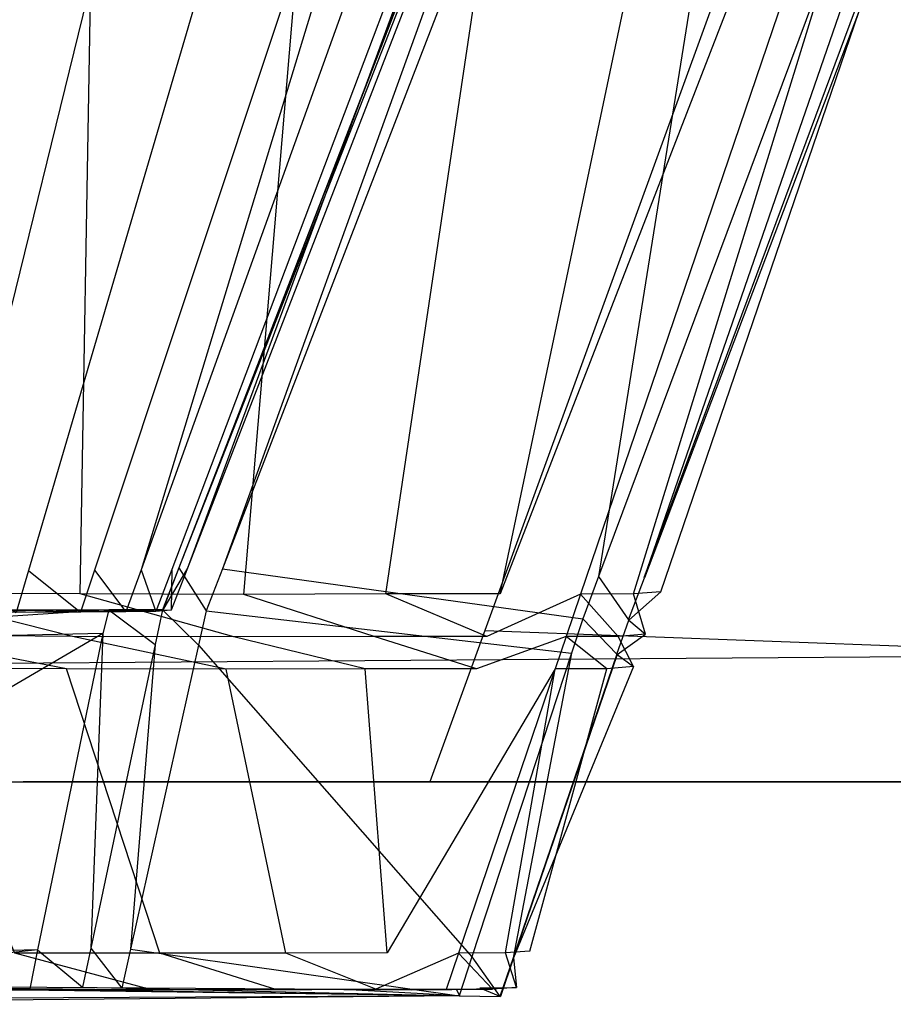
# Model space of a CAD drawing. Extents: x -0.24 to 0, y -0.189 to 0.
# Tile 13 of 19: x -0.05348 to -0.04393, y -0.18943 to -0.17866. Entities that reach past the tile are written whole.
import ezdxf

# ---------------------------------------------------------------- set-up
doc = ezdxf.new("R2010")
doc.units = 0
doc.layers.add('L2_GRIFF_N_A81900__0___REPLACEM', color=7, linetype='CONTINUOUS')
doc.layers.add('L3_FRONT_N_A81900__0___REPLACEM', color=7, linetype='CONTINUOUS')

msp = doc.modelspace()

# ---------------------------------------------------------------- linework, layer by layer
at = {"layer": 'L2_GRIFF_N_A81900__0___REPLACEM', "color": 254}
for points, invisible_edges in [([(-0.054797, -0.184932, 0.573464), (-0.055715, -0.166409, 0.566218), (-0.052499, -0.166435, 0.567114), (-0.054797, -0.184932, 0.573464)], 14), ([(-0.051853, -0.166444, 0.572583), (-0.054112, -0.166428, 0.571563), (-0.055325, -0.184704, 0.57786), (-0.051853, -0.166444, 0.572583)], 14), ([(-0.051743, -0.184661, 0.598678), (-0.044584, -0.166415, 0.58497), (-0.051648, -0.184664, 0.58376), (-0.051743, -0.184661, 0.598678)], 13), ([(-0.044584, -0.166415, 0.58497), (-0.051743, -0.184661, 0.598678), (-0.044683, -0.166444, 0.598705), (-0.044584, -0.166415, 0.58497)], 14), ([(-0.044928, -0.166441, 0.582495), (-0.051648, -0.184664, 0.58376), (-0.044584, -0.166415, 0.58497), (-0.044928, -0.166441, 0.582495)], 14), ([(-0.039714, -0.166419, 0.585124), (-0.04665, -0.18477, 0.598709), (-0.046471, -0.184922, 0.585193), (-0.039714, -0.166419, 0.585124)], 14), ([(-0.039714, -0.166419, 0.585124), (-0.039848, -0.166443, 0.598708), (-0.04665, -0.18477, 0.598709), (-0.039714, -0.166419, 0.585124)], 14), ([(-0.046471, -0.184922, 0.585193), (-0.040175, -0.166454, 0.581799), (-0.039714, -0.166419, 0.585124), (-0.046471, -0.184922, 0.585193)], 14), ([(-0.051853, -0.166444, 0.572583), (-0.055325, -0.184704, 0.57786), (-0.054289, -0.184699, 0.578543), (-0.051853, -0.166444, 0.572583)], 14), ([(-0.052499, -0.166435, 0.567114), (-0.052823, -0.184946, 0.574357), (-0.054797, -0.184932, 0.573464), (-0.052499, -0.166435, 0.567114)], 13), ([(-0.049806, -0.166447, 0.574016), (-0.051853, -0.166444, 0.572583), (-0.054289, -0.184699, 0.578543), (-0.049806, -0.166447, 0.574016)], 14), ([(-0.049806, -0.166447, 0.574016), (-0.054289, -0.184699, 0.578543), (-0.053388, -0.18469, 0.579386), (-0.049806, -0.166447, 0.574016)], 14), ([(-0.048026, -0.166443, 0.575786), (-0.049806, -0.166447, 0.574016), (-0.053388, -0.18469, 0.579386), (-0.048026, -0.166443, 0.575786)], 14), ([(-0.048026, -0.166443, 0.575786), (-0.053388, -0.18469, 0.579386), (-0.052665, -0.184685, 0.580358), (-0.048026, -0.166443, 0.575786)], 14), ([(-0.052823, -0.184946, 0.574357), (-0.052499, -0.166435, 0.567114), (-0.049468, -0.166457, 0.568484), (-0.052823, -0.184946, 0.574357)], 14), ([(-0.049468, -0.166457, 0.568484), (-0.051034, -0.18495, 0.575611), (-0.052823, -0.184946, 0.574357), (-0.049468, -0.166457, 0.568484)], 13), ([(-0.046597, -0.166442, 0.577827), (-0.048026, -0.166443, 0.575786), (-0.052665, -0.184685, 0.580358), (-0.046597, -0.166442, 0.577827)], 14), ([(-0.046597, -0.166442, 0.577827), (-0.052665, -0.184685, 0.580358), (-0.052156, -0.184682, 0.581437), (-0.046597, -0.166442, 0.577827)], 14), ([(-0.046597, -0.166442, 0.577827), (-0.052156, -0.184682, 0.581437), (-0.045592, -0.166444, 0.580092), (-0.046597, -0.166442, 0.577827)], 14), ([(-0.045592, -0.166444, 0.580092), (-0.052156, -0.184682, 0.581437), (-0.05182, -0.184679, 0.582581), (-0.045592, -0.166444, 0.580092)], 14), ([(-0.044928, -0.166441, 0.582495), (-0.045592, -0.166444, 0.580092), (-0.05182, -0.184679, 0.582581), (-0.044928, -0.166441, 0.582495)], 14), ([(-0.051648, -0.184664, 0.58376), (-0.044928, -0.166441, 0.582495), (-0.05182, -0.184679, 0.582581), (-0.051648, -0.184664, 0.58376)], 13), ([(-0.051745, -0.184661, 0.599014), (-0.044683, -0.166444, 0.598705), (-0.051743, -0.184661, 0.598678), (-0.051745, -0.184661, 0.599014)], 13), ([(-0.044683, -0.166444, 0.598705), (-0.051745, -0.184661, 0.599014), (-0.044685, -0.166444, 0.599014), (-0.044683, -0.166444, 0.598705)], 14), ([(-0.051267, -0.184671, 0.599014), (-0.044685, -0.166444, 0.599014), (-0.051745, -0.184661, 0.599014), (-0.051267, -0.184671, 0.599014)], 13), ([(-0.047153, -0.184756, 0.599014), (-0.044232, -0.166444, 0.599014), (-0.051267, -0.184671, 0.599014), (-0.047153, -0.184756, 0.599014)], 13), ([(-0.044685, -0.166444, 0.599014), (-0.051267, -0.184671, 0.599014), (-0.044232, -0.166444, 0.599014), (-0.044685, -0.166444, 0.599014)], 14), ([(-0.051034, -0.18495, 0.575611), (-0.049468, -0.166457, 0.568484), (-0.046722, -0.166463, 0.57041), (-0.051034, -0.18495, 0.575611)], 14), ([(-0.046722, -0.166463, 0.57041), (-0.049479, -0.184946, 0.577159), (-0.051034, -0.18495, 0.575611), (-0.046722, -0.166463, 0.57041)], 13), ([(-0.044333, -0.166457, 0.572787), (-0.04823, -0.184945, 0.578945), (-0.049479, -0.184946, 0.577159), (-0.044333, -0.166457, 0.572787)], 13), ([(-0.049479, -0.184946, 0.577159), (-0.046722, -0.166463, 0.57041), (-0.044333, -0.166457, 0.572787), (-0.049479, -0.184946, 0.577159)], 14), ([(-0.041066, -0.166458, 0.578572), (-0.04823, -0.184945, 0.578945), (-0.042415, -0.166456, 0.575529), (-0.041066, -0.166458, 0.578572)], 14), ([(-0.04823, -0.184945, 0.578945), (-0.044333, -0.166457, 0.572787), (-0.042415, -0.166456, 0.575529), (-0.04823, -0.184945, 0.578945)], 14), ([(-0.04823, -0.184945, 0.578945), (-0.041066, -0.166458, 0.578572), (-0.047351, -0.184947, 0.580926), (-0.04823, -0.184945, 0.578945)], 13), ([(-0.041066, -0.166458, 0.578572), (-0.046771, -0.184944, 0.583028), (-0.047351, -0.184947, 0.580926), (-0.041066, -0.166458, 0.578572)], 13), ([(-0.046654, -0.184766, 0.599014), (-0.040325, -0.166444, 0.599014), (-0.047153, -0.184756, 0.599014), (-0.046654, -0.184766, 0.599014)], 13), ([(-0.044232, -0.166444, 0.599014), (-0.047153, -0.184756, 0.599014), (-0.040325, -0.166444, 0.599014), (-0.044232, -0.166444, 0.599014)], 14), ([(-0.040175, -0.166454, 0.581799), (-0.046471, -0.184922, 0.585193), (-0.046771, -0.184944, 0.583028), (-0.040175, -0.166454, 0.581799)], 13), ([(-0.046771, -0.184944, 0.583028), (-0.041066, -0.166458, 0.578572), (-0.040175, -0.166454, 0.581799), (-0.046771, -0.184944, 0.583028)], 14), ([(-0.039848, -0.166443, 0.598708), (-0.046654, -0.184766, 0.599014), (-0.04665, -0.18477, 0.598709), (-0.039848, -0.166443, 0.598708)], 13), ([(-0.046654, -0.184766, 0.599014), (-0.039848, -0.166443, 0.598708), (-0.039851, -0.166444, 0.599014), (-0.046654, -0.184766, 0.599014)], 14), ([(-0.040325, -0.166444, 0.599014), (-0.046654, -0.184766, 0.599014), (-0.039851, -0.166444, 0.599014), (-0.040325, -0.166444, 0.599014)], 14), ([(-0.054289, -0.184699, 0.578543), (-0.053523, -0.18515, 0.579476), (-0.053388, -0.18469, 0.579386), (-0.054289, -0.184699, 0.578543)], 14), ([(-0.052817, -0.185144, 0.580422), (-0.053388, -0.18469, 0.579386), (-0.053523, -0.18515, 0.579476), (-0.052817, -0.185144, 0.580422)], 13), ([(-0.053388, -0.18469, 0.579386), (-0.052817, -0.185144, 0.580422), (-0.052665, -0.184685, 0.580358), (-0.053388, -0.18469, 0.579386)], 14), ([(-0.052321, -0.185141, 0.581471), (-0.052665, -0.184685, 0.580358), (-0.052817, -0.185144, 0.580422), (-0.052321, -0.185141, 0.581471)], 13), ([(-0.052665, -0.184685, 0.580358), (-0.052321, -0.185141, 0.581471), (-0.052156, -0.184682, 0.581437), (-0.052665, -0.184685, 0.580358)], 14), ([(-0.051994, -0.185137, 0.582583), (-0.052156, -0.184682, 0.581437), (-0.052321, -0.185141, 0.581471), (-0.051994, -0.185137, 0.582583)], 13), ([(-0.052156, -0.184682, 0.581437), (-0.051994, -0.185137, 0.582583), (-0.05182, -0.184679, 0.582581), (-0.052156, -0.184682, 0.581437)], 14), ([(-0.051826, -0.185123, 0.58373), (-0.05182, -0.184679, 0.582581), (-0.051994, -0.185137, 0.582583), (-0.051826, -0.185123, 0.58373)], 13), ([(-0.051444, -0.185129, 0.599014), (-0.051745, -0.184661, 0.599014), (-0.051922, -0.185119, 0.599014), (-0.051444, -0.185129, 0.599014)], 13), ([(-0.051922, -0.185119, 0.599014), (-0.051743, -0.184661, 0.598678), (-0.05192, -0.185119, 0.598677), (-0.051922, -0.185119, 0.599014)], 13), ([(-0.051743, -0.184661, 0.598678), (-0.051922, -0.185119, 0.599014), (-0.051745, -0.184661, 0.599014), (-0.051743, -0.184661, 0.598678)], 14), ([(-0.051648, -0.184664, 0.58376), (-0.05192, -0.185119, 0.598677), (-0.051743, -0.184661, 0.598678), (-0.051648, -0.184664, 0.58376)], 14), ([(-0.05192, -0.185119, 0.598677), (-0.051648, -0.184664, 0.58376), (-0.051826, -0.185123, 0.58373), (-0.05192, -0.185119, 0.598677)], 13), ([(-0.05182, -0.184679, 0.582581), (-0.051826, -0.185123, 0.58373), (-0.051648, -0.184664, 0.58376), (-0.05182, -0.184679, 0.582581)], 14), ([(-0.051745, -0.184661, 0.599014), (-0.051444, -0.185129, 0.599014), (-0.051267, -0.184671, 0.599014), (-0.051745, -0.184661, 0.599014)], 14), ([(-0.047325, -0.185217, 0.599014), (-0.051267, -0.184671, 0.599014), (-0.051444, -0.185129, 0.599014), (-0.047325, -0.185217, 0.599014)], 13), ([(-0.051267, -0.184671, 0.599014), (-0.047325, -0.185217, 0.599014), (-0.047153, -0.184756, 0.599014), (-0.051267, -0.184671, 0.599014)], 14), ([(-0.046825, -0.185227, 0.599014), (-0.047153, -0.184756, 0.599014), (-0.047325, -0.185217, 0.599014), (-0.046825, -0.185227, 0.599014)], 13), ([(-0.047153, -0.184756, 0.599014), (-0.046825, -0.185227, 0.599014), (-0.046654, -0.184766, 0.599014), (-0.047153, -0.184756, 0.599014)], 14), ([(-0.046825, -0.185227, 0.599014), (-0.04665, -0.18477, 0.598709), (-0.046654, -0.184766, 0.599014), (-0.046825, -0.185227, 0.599014)], 14), ([(-0.04665, -0.18477, 0.598709), (-0.046825, -0.185227, 0.599014), (-0.046821, -0.185231, 0.598709), (-0.04665, -0.18477, 0.598709)], 13), ([(-0.046821, -0.185231, 0.598709), (-0.046471, -0.184922, 0.585193), (-0.04665, -0.18477, 0.598709), (-0.046821, -0.185231, 0.598709)], 14), ([(-0.054797, -0.184932, 0.573464), (-0.052907, -0.185411, 0.574504), (-0.054854, -0.185398, 0.573624), (-0.054797, -0.184932, 0.573464)], 13), ([(-0.052907, -0.185411, 0.574504), (-0.054797, -0.184932, 0.573464), (-0.052823, -0.184946, 0.574357), (-0.052907, -0.185411, 0.574504)], 14), ([(-0.052823, -0.184946, 0.574357), (-0.051143, -0.185415, 0.575742), (-0.052907, -0.185411, 0.574504), (-0.052823, -0.184946, 0.574357)], 13), ([(-0.051143, -0.185415, 0.575742), (-0.052823, -0.184946, 0.574357), (-0.051034, -0.18495, 0.575611), (-0.051143, -0.185415, 0.575742)], 14), ([(-0.051034, -0.18495, 0.575611), (-0.049608, -0.185411, 0.577268), (-0.051143, -0.185415, 0.575742), (-0.051034, -0.18495, 0.575611)], 13), ([(-0.049608, -0.185411, 0.577268), (-0.051034, -0.18495, 0.575611), (-0.049479, -0.184946, 0.577159), (-0.049608, -0.185411, 0.577268)], 14), ([(-0.049479, -0.184946, 0.577159), (-0.048376, -0.185411, 0.57903), (-0.049608, -0.185411, 0.577268), (-0.049479, -0.184946, 0.577159)], 13), ([(-0.048376, -0.185411, 0.57903), (-0.049479, -0.184946, 0.577159), (-0.04823, -0.184945, 0.578945), (-0.048376, -0.185411, 0.57903)], 14), ([(-0.047351, -0.184947, 0.580926), (-0.048376, -0.185411, 0.57903), (-0.04823, -0.184945, 0.578945), (-0.047351, -0.184947, 0.580926)], 14), ([(-0.048376, -0.185411, 0.57903), (-0.047351, -0.184947, 0.580926), (-0.047509, -0.185412, 0.580985), (-0.048376, -0.185411, 0.57903)], 13), ([(-0.047351, -0.184947, 0.580926), (-0.046937, -0.18541, 0.583058), (-0.047509, -0.185412, 0.580985), (-0.047351, -0.184947, 0.580926)], 13), ([(-0.046937, -0.18541, 0.583058), (-0.047351, -0.184947, 0.580926), (-0.046771, -0.184944, 0.583028), (-0.046937, -0.18541, 0.583058)], 14), ([(-0.046771, -0.184944, 0.583028), (-0.046641, -0.185387, 0.585195), (-0.046937, -0.18541, 0.583058), (-0.046771, -0.184944, 0.583028)], 13), ([(-0.046471, -0.184922, 0.585193), (-0.046821, -0.185231, 0.598709), (-0.046641, -0.185387, 0.585195), (-0.046471, -0.184922, 0.585193)], 13), ([(-0.046641, -0.185387, 0.585195), (-0.046771, -0.184944, 0.583028), (-0.046471, -0.184922, 0.585193), (-0.046641, -0.185387, 0.585195)], 14), ([(-0.058743, -0.185524, 0.599014), (-0.052509, -0.18512, 0.599014), (-0.058744, -0.18513, 0.599014), (-0.058743, -0.185524, 0.599014)], 13), ([(-0.052509, -0.18512, 0.599014), (-0.05874, -0.18513, 0.598695), (-0.058744, -0.18513, 0.599014), (-0.052509, -0.18512, 0.599014)], 14), ([(-0.052509, -0.18512, 0.599014), (-0.058743, -0.185524, 0.599014), (-0.052573, -0.185377, 0.599014), (-0.052509, -0.18512, 0.599014)], 14), ([(-0.05874, -0.18513, 0.598695), (-0.052509, -0.18512, 0.599014), (-0.052505, -0.18512, 0.598679), (-0.05874, -0.18513, 0.598695)], 13), ([(-0.05874, -0.18513, 0.598695), (-0.052505, -0.18512, 0.598679), (-0.058446, -0.185161, 0.577717), (-0.05874, -0.18513, 0.598695)], 14), ([(-0.052505, -0.18512, 0.598679), (-0.056716, -0.185163, 0.578074), (-0.058446, -0.185161, 0.577717), (-0.052505, -0.18512, 0.598679)], 14), ([(-0.052505, -0.18512, 0.598679), (-0.053319, -0.185145, 0.580724), (-0.056716, -0.185163, 0.578074), (-0.052505, -0.18512, 0.598679)], 14), ([(-0.053319, -0.185145, 0.580724), (-0.054763, -0.185158, 0.579117), (-0.056716, -0.185163, 0.578074), (-0.053319, -0.185145, 0.580724)], 14), ([(-0.053319, -0.185145, 0.580724), (-0.053959, -0.18515, 0.579867), (-0.054763, -0.185158, 0.579117), (-0.053319, -0.185145, 0.580724)], 14), ([(-0.053959, -0.18515, 0.579867), (-0.052817, -0.185144, 0.580422), (-0.053523, -0.18515, 0.579476), (-0.053959, -0.18515, 0.579867)], 13), ([(-0.052817, -0.185144, 0.580422), (-0.053959, -0.18515, 0.579867), (-0.053319, -0.185145, 0.580724), (-0.052817, -0.185144, 0.580422)], 14), ([(-0.052505, -0.18512, 0.598679), (-0.052564, -0.185139, 0.582708), (-0.053319, -0.185145, 0.580724), (-0.052505, -0.18512, 0.598679)], 14), ([(-0.052564, -0.185139, 0.582708), (-0.052867, -0.185143, 0.581679), (-0.053319, -0.185145, 0.580724), (-0.052564, -0.185139, 0.582708)], 14), ([(-0.053319, -0.185145, 0.580724), (-0.052321, -0.185141, 0.581471), (-0.052817, -0.185144, 0.580422), (-0.053319, -0.185145, 0.580724)], 13), ([(-0.052321, -0.185141, 0.581471), (-0.053319, -0.185145, 0.580724), (-0.052867, -0.185143, 0.581679), (-0.052321, -0.185141, 0.581471)], 14), ([(-0.052867, -0.185143, 0.581679), (-0.051994, -0.185137, 0.582583), (-0.052321, -0.185141, 0.581471), (-0.052867, -0.185143, 0.581679)], 13), ([(-0.051994, -0.185137, 0.582583), (-0.052867, -0.185143, 0.581679), (-0.052564, -0.185139, 0.582708), (-0.051994, -0.185137, 0.582583)], 14), ([(-0.052002, -0.185497, 0.599014), (-0.052509, -0.18512, 0.599014), (-0.052573, -0.185377, 0.599014), (-0.052002, -0.185497, 0.599014)], 13), ([(-0.052505, -0.18512, 0.598679), (-0.052409, -0.185125, 0.58377), (-0.052564, -0.185139, 0.582708), (-0.052505, -0.18512, 0.598679)], 14), ([(-0.052564, -0.185139, 0.582708), (-0.051826, -0.185123, 0.58373), (-0.051994, -0.185137, 0.582583), (-0.052564, -0.185139, 0.582708)], 13), ([(-0.051826, -0.185123, 0.58373), (-0.052564, -0.185139, 0.582708), (-0.052409, -0.185125, 0.58377), (-0.051826, -0.185123, 0.58373)], 14), ([(-0.052509, -0.18512, 0.599014), (-0.052002, -0.185497, 0.599014), (-0.051922, -0.185119, 0.599014), (-0.052509, -0.18512, 0.599014)], 14), ([(-0.051922, -0.185119, 0.599014), (-0.052505, -0.18512, 0.598679), (-0.052509, -0.18512, 0.599014), (-0.051922, -0.185119, 0.599014)], 14), ([(-0.05192, -0.185119, 0.598677), (-0.052409, -0.185125, 0.58377), (-0.052505, -0.18512, 0.598679), (-0.05192, -0.185119, 0.598677)], 14), ([(-0.052505, -0.18512, 0.598679), (-0.051922, -0.185119, 0.599014), (-0.05192, -0.185119, 0.598677), (-0.052505, -0.18512, 0.598679)], 13), ([(-0.052409, -0.185125, 0.58377), (-0.05192, -0.185119, 0.598677), (-0.051826, -0.185123, 0.58373), (-0.052409, -0.185125, 0.58377)], 13), ([(-0.051529, -0.185507, 0.599014), (-0.051922, -0.185119, 0.599014), (-0.052002, -0.185497, 0.599014), (-0.051529, -0.185507, 0.599014)], 13), ([(-0.051922, -0.185119, 0.599014), (-0.051529, -0.185507, 0.599014), (-0.051444, -0.185129, 0.599014), (-0.051922, -0.185119, 0.599014)], 14), ([(-0.047449, -0.185594, 0.599014), (-0.051444, -0.185129, 0.599014), (-0.051529, -0.185507, 0.599014), (-0.047449, -0.185594, 0.599014)], 13), ([(-0.051444, -0.185129, 0.599014), (-0.047449, -0.185594, 0.599014), (-0.047325, -0.185217, 0.599014), (-0.051444, -0.185129, 0.599014)], 14), ([(-0.046954, -0.185605, 0.599014), (-0.047325, -0.185217, 0.599014), (-0.047449, -0.185594, 0.599014), (-0.046954, -0.185605, 0.599014)], 13), ([(-0.047325, -0.185217, 0.599014), (-0.046954, -0.185605, 0.599014), (-0.046825, -0.185227, 0.599014), (-0.047325, -0.185217, 0.599014)], 14), ([(-0.046954, -0.185605, 0.599014), (-0.046821, -0.185231, 0.598709), (-0.046825, -0.185227, 0.599014), (-0.046954, -0.185605, 0.599014)], 14), ([(-0.046821, -0.185231, 0.598709), (-0.046954, -0.185605, 0.599014), (-0.04695, -0.185608, 0.598709), (-0.046821, -0.185231, 0.598709)], 13), ([(-0.04695, -0.185608, 0.598709), (-0.046641, -0.185387, 0.585195), (-0.046821, -0.185231, 0.598709), (-0.04695, -0.185608, 0.598709)], 14), ([(-0.058735, -0.188989, 0.599014), (-0.052573, -0.185377, 0.599014), (-0.058743, -0.185524, 0.599014), (-0.058735, -0.188989, 0.599014)], 13), ([(-0.052573, -0.185377, 0.599014), (-0.058735, -0.188989, 0.599014), (-0.053289, -0.188838, 0.599014), (-0.052573, -0.185377, 0.599014)], 14), ([(-0.052705, -0.188822, 0.599014), (-0.052573, -0.185377, 0.599014), (-0.053289, -0.188838, 0.599014), (-0.052705, -0.188822, 0.599014)], 13), ([(-0.052573, -0.185377, 0.599014), (-0.052705, -0.188822, 0.599014), (-0.052002, -0.185497, 0.599014), (-0.052573, -0.185377, 0.599014)], 14), ([(-0.046641, -0.185387, 0.585195), (-0.04695, -0.185608, 0.598709), (-0.04677, -0.185741, 0.585196), (-0.046641, -0.185387, 0.585195)], 13), ([(-0.04677, -0.185741, 0.585196), (-0.046937, -0.18541, 0.583058), (-0.046641, -0.185387, 0.585195), (-0.04677, -0.185741, 0.585196)], 14), ([(-0.054854, -0.185398, 0.573624), (-0.052971, -0.185765, 0.574617), (-0.054898, -0.185751, 0.573745), (-0.054854, -0.185398, 0.573624)], 13), ([(-0.052971, -0.185765, 0.574617), (-0.054854, -0.185398, 0.573624), (-0.052907, -0.185411, 0.574504), (-0.052971, -0.185765, 0.574617)], 14), ([(-0.052907, -0.185411, 0.574504), (-0.051225, -0.185768, 0.575841), (-0.052971, -0.185765, 0.574617), (-0.052907, -0.185411, 0.574504)], 13), ([(-0.051225, -0.185768, 0.575841), (-0.052907, -0.185411, 0.574504), (-0.051143, -0.185415, 0.575742), (-0.051225, -0.185768, 0.575841)], 14), ([(-0.051143, -0.185415, 0.575742), (-0.049706, -0.185765, 0.577352), (-0.051225, -0.185768, 0.575841), (-0.051143, -0.185415, 0.575742)], 13), ([(-0.049706, -0.185765, 0.577352), (-0.051143, -0.185415, 0.575742), (-0.049608, -0.185411, 0.577268), (-0.049706, -0.185765, 0.577352)], 14), ([(-0.049608, -0.185411, 0.577268), (-0.048487, -0.185764, 0.579096), (-0.049706, -0.185765, 0.577352), (-0.049608, -0.185411, 0.577268)], 13), ([(-0.048487, -0.185764, 0.579096), (-0.049608, -0.185411, 0.577268), (-0.048376, -0.185411, 0.57903), (-0.048487, -0.185764, 0.579096)], 14), ([(-0.047509, -0.185412, 0.580985), (-0.048487, -0.185764, 0.579096), (-0.048376, -0.185411, 0.57903), (-0.047509, -0.185412, 0.580985)], 14), ([(-0.048487, -0.185764, 0.579096), (-0.047509, -0.185412, 0.580985), (-0.047629, -0.185766, 0.58103), (-0.048487, -0.185764, 0.579096)], 13), ([(-0.047509, -0.185412, 0.580985), (-0.047063, -0.185763, 0.583082), (-0.047629, -0.185766, 0.58103), (-0.047509, -0.185412, 0.580985)], 13), ([(-0.047063, -0.185763, 0.583082), (-0.047509, -0.185412, 0.580985), (-0.046937, -0.18541, 0.583058), (-0.047063, -0.185763, 0.583082)], 14), ([(-0.046937, -0.18541, 0.583058), (-0.04677, -0.185741, 0.585196), (-0.047063, -0.185763, 0.583082), (-0.046937, -0.18541, 0.583058)], 13), ([(-0.052272, -0.188832, 0.599014), (-0.052002, -0.185497, 0.599014), (-0.052705, -0.188822, 0.599014), (-0.052272, -0.188832, 0.599014)], 13), ([(-0.052002, -0.185497, 0.599014), (-0.052272, -0.188832, 0.599014), (-0.051529, -0.185507, 0.599014), (-0.052002, -0.185497, 0.599014)], 14), ([(-0.048539, -0.188916, 0.599014), (-0.051529, -0.185507, 0.599014), (-0.052272, -0.188832, 0.599014), (-0.048539, -0.188916, 0.599014)], 13), ([(-0.051529, -0.185507, 0.599014), (-0.048539, -0.188916, 0.599014), (-0.047449, -0.185594, 0.599014), (-0.051529, -0.185507, 0.599014)], 14), ([(-0.048086, -0.188926, 0.599014), (-0.047449, -0.185594, 0.599014), (-0.048539, -0.188916, 0.599014), (-0.048086, -0.188926, 0.599014)], 13), ([(-0.047449, -0.185594, 0.599014), (-0.048086, -0.188926, 0.599014), (-0.046954, -0.185605, 0.599014), (-0.047449, -0.185594, 0.599014)], 14), ([(-0.048082, -0.188925, 0.59871), (-0.046954, -0.185605, 0.599014), (-0.048086, -0.188926, 0.599014), (-0.048082, -0.188925, 0.59871)], 13), ([(-0.046954, -0.185605, 0.599014), (-0.048082, -0.188925, 0.59871), (-0.04695, -0.185608, 0.598709), (-0.046954, -0.185605, 0.599014)], 14), ([(-0.04695, -0.185608, 0.598709), (-0.048082, -0.188925, 0.59871), (-0.04677, -0.185741, 0.585196), (-0.04695, -0.185608, 0.598709)], 14), ([(-0.053535, -0.188874, 0.575604), (-0.054898, -0.185751, 0.573745), (-0.052971, -0.185765, 0.574617), (-0.053535, -0.188874, 0.575604)], 14), ([(-0.052971, -0.185765, 0.574617), (-0.05195, -0.188877, 0.576716), (-0.053535, -0.188874, 0.575604), (-0.052971, -0.185765, 0.574617)], 13), ([(-0.05195, -0.188877, 0.576716), (-0.052971, -0.185765, 0.574617), (-0.051225, -0.185768, 0.575841), (-0.05195, -0.188877, 0.576716)], 14), ([(-0.051225, -0.185768, 0.575841), (-0.050572, -0.188874, 0.578087), (-0.05195, -0.188877, 0.576716), (-0.051225, -0.185768, 0.575841)], 13), ([(-0.050572, -0.188874, 0.578087), (-0.051225, -0.185768, 0.575841), (-0.049706, -0.185765, 0.577352), (-0.050572, -0.188874, 0.578087)], 14), ([(-0.049706, -0.185765, 0.577352), (-0.049465, -0.188873, 0.57967), (-0.050572, -0.188874, 0.578087), (-0.049706, -0.185765, 0.577352)], 13), ([(-0.049465, -0.188873, 0.57967), (-0.049706, -0.185765, 0.577352), (-0.048487, -0.185764, 0.579096), (-0.049465, -0.188873, 0.57967)], 14), ([(-0.047629, -0.185766, 0.58103), (-0.049465, -0.188873, 0.57967), (-0.048487, -0.185764, 0.579096), (-0.047629, -0.185766, 0.58103)], 14), ([(-0.049465, -0.188873, 0.57967), (-0.047629, -0.185766, 0.58103), (-0.048686, -0.188875, 0.581426), (-0.049465, -0.188873, 0.57967)], 13), ([(-0.047629, -0.185766, 0.58103), (-0.048172, -0.188872, 0.583289), (-0.048686, -0.188875, 0.581426), (-0.047629, -0.185766, 0.58103)], 13), ([(-0.047063, -0.185763, 0.583082), (-0.047906, -0.188852, 0.585208), (-0.048172, -0.188872, 0.583289), (-0.047063, -0.185763, 0.583082)], 13), ([(-0.048172, -0.188872, 0.583289), (-0.047629, -0.185766, 0.58103), (-0.047063, -0.185763, 0.583082), (-0.048172, -0.188872, 0.583289)], 14), ([(-0.04677, -0.185741, 0.585196), (-0.048082, -0.188925, 0.59871), (-0.047906, -0.188852, 0.585208), (-0.04677, -0.185741, 0.585196)], 14), ([(-0.047906, -0.188852, 0.585208), (-0.047063, -0.185763, 0.583082), (-0.04677, -0.185741, 0.585196), (-0.047906, -0.188852, 0.585208)], 14), ([(-0.053289, -0.188838, 0.599014), (-0.052795, -0.189247, 0.599014), (-0.052705, -0.188822, 0.599014), (-0.053289, -0.188838, 0.599014)], 14), ([(-0.052367, -0.189257, 0.599014), (-0.052705, -0.188822, 0.599014), (-0.052795, -0.189247, 0.599014), (-0.052367, -0.189257, 0.599014)], 13), ([(-0.052705, -0.188822, 0.599014), (-0.052367, -0.189257, 0.599014), (-0.052272, -0.188832, 0.599014), (-0.052705, -0.188822, 0.599014)], 14), ([(-0.048679, -0.189341, 0.599014), (-0.052272, -0.188832, 0.599014), (-0.052367, -0.189257, 0.599014), (-0.048679, -0.189341, 0.599014)], 13), ([(-0.052272, -0.188832, 0.599014), (-0.048679, -0.189341, 0.599014), (-0.048539, -0.188916, 0.599014), (-0.052272, -0.188832, 0.599014)], 14), ([(-0.058734, -0.189433, 0.599014), (-0.053289, -0.188838, 0.599014), (-0.058735, -0.188989, 0.599014), (-0.058734, -0.189433, 0.599014)], 13), ([(-0.053289, -0.188838, 0.599014), (-0.058734, -0.189433, 0.599014), (-0.053371, -0.189265, 0.599014), (-0.053289, -0.188838, 0.599014)], 14), ([(-0.053535, -0.188874, 0.575604), (-0.052043, -0.189275, 0.576828), (-0.053608, -0.189272, 0.575731), (-0.053535, -0.188874, 0.575604)], 13), ([(-0.052043, -0.189275, 0.576828), (-0.053535, -0.188874, 0.575604), (-0.05195, -0.188877, 0.576716), (-0.052043, -0.189275, 0.576828)], 14), ([(-0.052795, -0.189247, 0.599014), (-0.053289, -0.188838, 0.599014), (-0.053371, -0.189265, 0.599014), (-0.052795, -0.189247, 0.599014)], 13), ([(-0.05195, -0.188877, 0.576716), (-0.050682, -0.189272, 0.578181), (-0.052043, -0.189275, 0.576828), (-0.05195, -0.188877, 0.576716)], 13), ([(-0.050682, -0.189272, 0.578181), (-0.05195, -0.188877, 0.576716), (-0.050572, -0.188874, 0.578087), (-0.050682, -0.189272, 0.578181)], 14), ([(-0.050572, -0.188874, 0.578087), (-0.04959, -0.189271, 0.579744), (-0.050682, -0.189272, 0.578181), (-0.050572, -0.188874, 0.578087)], 13), ([(-0.04959, -0.189271, 0.579744), (-0.050572, -0.188874, 0.578087), (-0.049465, -0.188873, 0.57967), (-0.04959, -0.189271, 0.579744)], 14), ([(-0.048686, -0.188875, 0.581426), (-0.04959, -0.189271, 0.579744), (-0.049465, -0.188873, 0.57967), (-0.048686, -0.188875, 0.581426)], 14), ([(-0.04959, -0.189271, 0.579744), (-0.048686, -0.188875, 0.581426), (-0.048821, -0.189273, 0.581477), (-0.04959, -0.189271, 0.579744)], 13), ([(-0.048686, -0.188875, 0.581426), (-0.048314, -0.18927, 0.583315), (-0.048821, -0.189273, 0.581477), (-0.048686, -0.188875, 0.581426)], 13), ([(-0.048314, -0.18927, 0.583315), (-0.048686, -0.188875, 0.581426), (-0.048172, -0.188872, 0.583289), (-0.048314, -0.18927, 0.583315)], 14), ([(-0.048231, -0.189351, 0.599014), (-0.048539, -0.188916, 0.599014), (-0.048679, -0.189341, 0.599014), (-0.048231, -0.189351, 0.599014)], 13), ([(-0.048539, -0.188916, 0.599014), (-0.048231, -0.189351, 0.599014), (-0.048086, -0.188926, 0.599014), (-0.048539, -0.188916, 0.599014)], 14), ([(-0.048172, -0.188872, 0.583289), (-0.048051, -0.18925, 0.585209), (-0.048314, -0.18927, 0.583315), (-0.048172, -0.188872, 0.583289)], 13), ([(-0.048227, -0.189349, 0.59871), (-0.048086, -0.188926, 0.599014), (-0.048231, -0.189351, 0.599014), (-0.048227, -0.189349, 0.59871)], 13), ([(-0.048051, -0.18925, 0.585209), (-0.048082, -0.188925, 0.59871), (-0.048227, -0.189349, 0.59871), (-0.048051, -0.18925, 0.585209)], 13), ([(-0.048086, -0.188926, 0.599014), (-0.048227, -0.189349, 0.59871), (-0.048082, -0.188925, 0.59871), (-0.048086, -0.188926, 0.599014)], 14), ([(-0.048051, -0.18925, 0.585209), (-0.048172, -0.188872, 0.583289), (-0.047906, -0.188852, 0.585208), (-0.048051, -0.18925, 0.585209)], 14), ([(-0.048082, -0.188925, 0.59871), (-0.048051, -0.18925, 0.585209), (-0.047906, -0.188852, 0.585208), (-0.048082, -0.188925, 0.59871)], 14), ([(-0.04867, -0.189344, 0.598708), (-0.058839, -0.189389, 0.577694), (-0.058696, -0.189214, 0.574663), (-0.04867, -0.189344, 0.598708)], 14), ([(-0.04867, -0.189344, 0.598708), (-0.053371, -0.189265, 0.599014), (-0.058734, -0.189433, 0.599014), (-0.04867, -0.189344, 0.598708)], 13), ([(-0.0523, -0.189278, 0.577134), (-0.058696, -0.189214, 0.574663), (-0.05547, -0.189262, 0.575325), (-0.0523, -0.189278, 0.577134)], 14), ([(-0.049938, -0.189274, 0.57994), (-0.058696, -0.189214, 0.574663), (-0.0523, -0.189278, 0.577134), (-0.049938, -0.189274, 0.57994)], 14), ([(-0.04867, -0.189344, 0.598708), (-0.058696, -0.189214, 0.574663), (-0.049938, -0.189274, 0.57994), (-0.04867, -0.189344, 0.598708)], 14), ([(-0.0523, -0.189278, 0.577134), (-0.05547, -0.189262, 0.575325), (-0.053806, -0.189275, 0.576078), (-0.0523, -0.189278, 0.577134)], 14), ([(-0.053371, -0.189265, 0.599014), (-0.04867, -0.189344, 0.598708), (-0.052795, -0.189247, 0.599014), (-0.053371, -0.189265, 0.599014)], 14), ([(-0.048679, -0.189341, 0.599014), (-0.052795, -0.189247, 0.599014), (-0.04867, -0.189344, 0.598708), (-0.048679, -0.189341, 0.599014)], 13), ([(-0.052795, -0.189247, 0.599014), (-0.048679, -0.189341, 0.599014), (-0.052367, -0.189257, 0.599014), (-0.052795, -0.189247, 0.599014)], 14), ([(-0.048051, -0.18925, 0.585209), (-0.048705, -0.189273, 0.583396), (-0.048314, -0.18927, 0.583315), (-0.048051, -0.18925, 0.585209)], 13), ([(-0.048705, -0.189273, 0.583396), (-0.048051, -0.18925, 0.585209), (-0.04845, -0.189253, 0.585234), (-0.048705, -0.189273, 0.583396)], 14), ([(-0.04867, -0.189344, 0.598708), (-0.048705, -0.189273, 0.583396), (-0.04845, -0.189253, 0.585234), (-0.04867, -0.189344, 0.598708)], 14), ([(-0.04845, -0.189253, 0.585234), (-0.048227, -0.189349, 0.59871), (-0.04867, -0.189344, 0.598708), (-0.04845, -0.189253, 0.585234)], 14), ([(-0.048227, -0.189349, 0.59871), (-0.04845, -0.189253, 0.585234), (-0.048051, -0.18925, 0.585209), (-0.048227, -0.189349, 0.59871)], 13), ([(-0.04867, -0.189344, 0.598708), (-0.05873, -0.189435, 0.598677), (-0.058839, -0.189389, 0.577694), (-0.04867, -0.189344, 0.598708)], 14), ([(-0.058734, -0.189433, 0.599014), (-0.05873, -0.189435, 0.598677), (-0.04867, -0.189344, 0.598708), (-0.058734, -0.189433, 0.599014)], 14), ([(-0.052043, -0.189275, 0.576828), (-0.053806, -0.189275, 0.576078), (-0.053608, -0.189272, 0.575731), (-0.052043, -0.189275, 0.576828)], 13), ([(-0.053806, -0.189275, 0.576078), (-0.052043, -0.189275, 0.576828), (-0.0523, -0.189278, 0.577134), (-0.053806, -0.189275, 0.576078)], 14), ([(-0.050682, -0.189272, 0.578181), (-0.0523, -0.189278, 0.577134), (-0.052043, -0.189275, 0.576828), (-0.050682, -0.189272, 0.578181)], 13), ([(-0.0523, -0.189278, 0.577134), (-0.050682, -0.189272, 0.578181), (-0.050988, -0.189275, 0.578438), (-0.0523, -0.189278, 0.577134)], 14), ([(-0.049938, -0.189274, 0.57994), (-0.0523, -0.189278, 0.577134), (-0.050988, -0.189275, 0.578438), (-0.049938, -0.189274, 0.57994)], 14), ([(-0.04959, -0.189271, 0.579744), (-0.050988, -0.189275, 0.578438), (-0.050682, -0.189272, 0.578181), (-0.04959, -0.189271, 0.579744)], 13), ([(-0.050988, -0.189275, 0.578438), (-0.04959, -0.189271, 0.579744), (-0.049938, -0.189274, 0.57994), (-0.050988, -0.189275, 0.578438)], 14), ([(-0.048821, -0.189273, 0.581477), (-0.049938, -0.189274, 0.57994), (-0.04959, -0.189271, 0.579744), (-0.048821, -0.189273, 0.581477)], 13), ([(-0.049938, -0.189274, 0.57994), (-0.048821, -0.189273, 0.581477), (-0.049197, -0.189276, 0.581611), (-0.049938, -0.189274, 0.57994)], 14), ([(-0.048705, -0.189273, 0.583396), (-0.049938, -0.189274, 0.57994), (-0.049197, -0.189276, 0.581611), (-0.048705, -0.189273, 0.583396)], 14), ([(-0.04867, -0.189344, 0.598708), (-0.049938, -0.189274, 0.57994), (-0.048705, -0.189273, 0.583396), (-0.04867, -0.189344, 0.598708)], 14), ([(-0.048314, -0.18927, 0.583315), (-0.049197, -0.189276, 0.581611), (-0.048821, -0.189273, 0.581477), (-0.048314, -0.18927, 0.583315)], 13), ([(-0.049197, -0.189276, 0.581611), (-0.048314, -0.18927, 0.583315), (-0.048705, -0.189273, 0.583396), (-0.049197, -0.189276, 0.581611)], 14), ([(-0.048227, -0.189349, 0.59871), (-0.048679, -0.189341, 0.599014), (-0.04867, -0.189344, 0.598708), (-0.048227, -0.189349, 0.59871)], 13), ([(-0.048679, -0.189341, 0.599014), (-0.048227, -0.189349, 0.59871), (-0.048231, -0.189351, 0.599014), (-0.048679, -0.189341, 0.599014)], 14)]:
    msp.add_3dface(points, dxfattribs=dict(at, invisible_edges=invisible_edges))
at = {"layer": 'L3_FRONT_N_A81900__0___REPLACEM', "color": 8}
for points, invisible_edges in [([(-0.003722, -0.169928, 0.002), (-0.236193, -0.185345, 0.002), (-0.236193, -0.169928, 0.002), (-0.003722, -0.169928, 0.002)], 13), ([(-0.236193, -0.185345, 0.002), (-0.003722, -0.169928, 0.002), (-0.003722, -0.185345, 0.002), (-0.236193, -0.185345, 0.002)], 14), ([(-0.003722, -0.185345, 0.598), (-0.042786, -0.169928, 0.598), (-0.048398, -0.185345, 0.598), (-0.003722, -0.185345, 0.598)], 13), ([(-0.003722, -0.185345, 0.002), (-0.236193, -0.187, 0.002), (-0.236193, -0.185345, 0.002), (-0.003722, -0.185345, 0.002)], 13), ([(-0.236193, -0.187, 0.002), (-0.003722, -0.185345, 0.002), (-0.003722, -0.187, 0.002), (-0.236193, -0.187, 0.002)], 14), ([(-0.003722, -0.187, 0.598), (-0.048398, -0.185345, 0.598), (-0.049, -0.187, 0.598), (-0.003722, -0.187, 0.598)], 13), ([(-0.048398, -0.185345, 0.598), (-0.003722, -0.187, 0.598), (-0.003722, -0.185345, 0.598), (-0.048398, -0.185345, 0.598)], 14), ([(-0.003722, -0.187, 0.596586), (-0.236193, -0.187, 0.00371), (-0.003722, -0.187, 0.00371), (-0.003722, -0.187, 0.596586)], 13), ([(-0.236193, -0.187, 0.00371), (-0.003722, -0.187, 0.596586), (-0.055173, -0.187, 0.576761), (-0.236193, -0.187, 0.00371)], 10), ([(-0.003722, -0.187, 0.00371), (-0.236193, -0.187, 0.002), (-0.003722, -0.187, 0.002), (-0.003722, -0.187, 0.00371)], 13), ([(-0.236193, -0.187, 0.002), (-0.003722, -0.187, 0.00371), (-0.236193, -0.187, 0.00371), (-0.236193, -0.187, 0.002)], 14), ([(-0.055173, -0.187, 0.576761), (-0.003722, -0.187, 0.596586), (-0.053444, -0.187, 0.577685), (-0.055173, -0.187, 0.576761)], 13), ([(-0.053444, -0.187, 0.577685), (-0.003722, -0.187, 0.596586), (-0.051929, -0.187, 0.578929), (-0.053444, -0.187, 0.577685)], 10), ([(-0.051929, -0.187, 0.578929), (-0.003722, -0.187, 0.596586), (-0.050685, -0.187, 0.580444), (-0.051929, -0.187, 0.578929)], 13), ([(-0.050685, -0.187, 0.580444), (-0.003722, -0.187, 0.596586), (-0.049761, -0.187, 0.582173), (-0.050685, -0.187, 0.580444)], 10), ([(-0.049761, -0.187, 0.582173), (-0.003722, -0.187, 0.596586), (-0.049192, -0.187, 0.584049), (-0.049761, -0.187, 0.582173)], 13), ([(-0.049192, -0.187, 0.584049), (-0.003722, -0.187, 0.596586), (-0.049, -0.187, 0.586), (-0.049192, -0.187, 0.584049)], 10), ([(-0.049, -0.187, 0.586), (-0.003722, -0.187, 0.596586), (-0.049, -0.187, 0.596586), (-0.049, -0.187, 0.586)], 13), ([(-0.003722, -0.187, 0.598), (-0.049, -0.187, 0.596586), (-0.003722, -0.187, 0.596586), (-0.003722, -0.187, 0.598)], 13), ([(-0.049, -0.187, 0.596586), (-0.003722, -0.187, 0.598), (-0.049, -0.187, 0.598), (-0.049, -0.187, 0.596586)], 14)]:
    msp.add_3dface(points, dxfattribs=dict(at, invisible_edges=invisible_edges))

doc.saveas('drawing.dxf')
